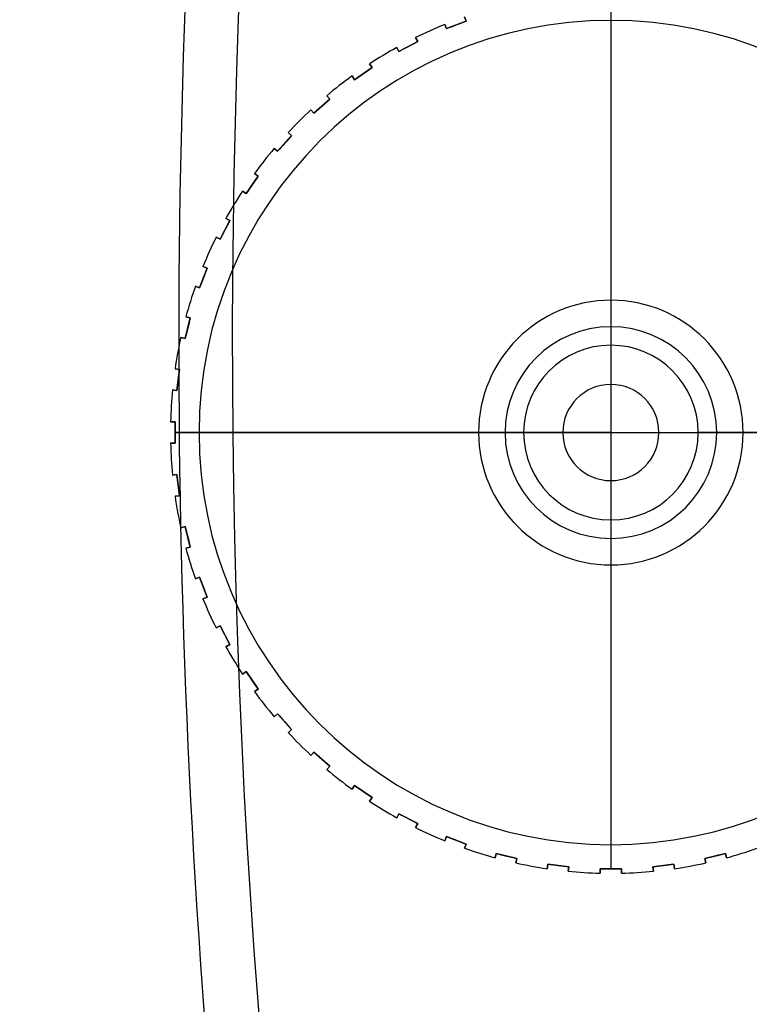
# Model space of a CAD drawing. Extents: x -158 to 158, y -59 to 130.
# Tile 12 of 17: x 49 to 63, y 8 to 27. Entities that reach past the tile are written whole.
import ezdxf

# ---------------------------------------------------------------- set-up
doc = ezdxf.new("R2010")
doc.units = 0
doc.header["$MEASUREMENT"] = 0
doc.layers.add('MODEL_237_2', color=5, linetype='CONTINUOUS')

msp = doc.modelspace()

# ---------------------------------------------------------------- linework, layer by layer
at = {"layer": 'MODEL_237_2'}
for p, q in [((60, 27.238, 26.546), (60, 26.785, 26.546)), ((57.236, 26.853, 31.416), (57.266, 26.773, 31.451)), ((57.266, 26.773, 26.546), (57.236, 26.853, 26.546)), ((57.236, 26.853, 28.998), (57.266, 26.773, 28.998)), ((60, 26.785, 26.546), (60, 26.785, 26)), ((60, 26.785, 26), (60, 20.65, 26)), ((56.862, 26.711, 31.416), (56.862, 26.711, 26.546)), ((56.892, 26.632, 31.451), (56.862, 26.711, 31.416)), ((56.862, 26.711, 26.546), (56.892, 26.632, 26.546)), ((56.892, 26.632, 28.998), (56.862, 26.711, 28.998)), ((56.877, 26.671, 31.434), (56.877, 26.671, 26.546)), ((56.892, 26.632, 26.546), (57.266, 26.773, 26.546)), ((57.266, 26.773, 28.999), (56.892, 26.632, 28.999)), ((56.892, 26.632, 31.451), (56.892, 26.632, 26.546)), ((57.079, 26.703, 31.452), (57.079, 26.703, 26.546)), ((57.266, 26.773, 26.546), (57.266, 26.773, 31.451)), ((56.309, 26.462, 26.546), (56.309, 26.462, 31.416)), ((56.309, 26.462, 31.416), (56.349, 26.387, 31.451)), ((56.349, 26.387, 26.546), (56.309, 26.462, 26.546)), ((56.309, 26.462, 28.998), (56.349, 26.387, 28.998)), ((56.329, 26.425, 31.434), (56.329, 26.425, 26.546)), ((55.955, 26.276, 31.416), (55.955, 26.276, 26.546)), ((55.995, 26.201, 31.451), (55.955, 26.276, 31.416)), ((55.955, 26.276, 26.546), (55.995, 26.201, 26.546)), ((55.995, 26.201, 28.998), (55.955, 26.276, 28.998)), ((55.975, 26.239, 31.434), (55.975, 26.239, 26.546)), ((55.995, 26.201, 26.546), (56.349, 26.387, 26.546)), ((56.349, 26.387, 28.999), (55.995, 26.201, 28.999)), ((56.172, 26.294, 31.452), (56.172, 26.294, 26.546)), ((56.349, 26.387, 26.546), (56.349, 26.387, 31.451)), ((55.995, 26.201, 31.451), (55.995, 26.201, 26.546)), ((55.156, 25.666, 26.546), (55.485, 25.893, 26.546)), ((55.485, 25.893, 28.999), (55.156, 25.666, 28.999)), ((55.437, 25.963, 26.546), (55.437, 25.963, 31.416)), ((55.437, 25.963, 31.416), (55.485, 25.893, 31.451)), ((55.485, 25.893, 26.546), (55.437, 25.963, 26.546)), ((55.437, 25.963, 28.998), (55.485, 25.893, 28.998)), ((55.461, 25.928, 31.434), (55.461, 25.928, 26.546)), ((55.485, 25.893, 26.546), (55.485, 25.893, 31.451)), ((55.108, 25.736, 31.416), (55.108, 25.736, 26.546)), ((55.156, 25.666, 31.451), (55.108, 25.736, 31.416)), ((55.108, 25.736, 26.546), (55.156, 25.666, 26.546)), ((55.156, 25.666, 28.998), (55.108, 25.736, 28.998)), ((55.132, 25.701, 31.434), (55.132, 25.701, 26.546)), ((55.32, 25.78, 31.452), (55.32, 25.78, 26.546)), ((55.156, 25.666, 26.546), (55.156, 25.666, 31.451)), ((54.388, 25.034, 26.546), (54.687, 25.299, 26.546)), ((54.687, 25.299, 28.999), (54.388, 25.034, 28.999)), ((54.631, 25.362, 26.546), (54.631, 25.362, 31.416)), ((54.631, 25.362, 31.416), (54.687, 25.299, 31.451)), ((54.687, 25.299, 26.546), (54.631, 25.362, 26.546)), ((54.631, 25.362, 28.998), (54.687, 25.299, 28.998)), ((54.659, 25.331, 31.434), (54.659, 25.331, 26.546)), ((54.687, 25.299, 26.546), (54.687, 25.299, 31.451)), ((54.537, 25.166, 31.452), (54.537, 25.166, 26.546)), ((54.331, 25.097, 31.416), (54.331, 25.097, 26.546)), ((54.388, 25.034, 31.451), (54.331, 25.097, 31.416)), ((54.331, 25.097, 26.546), (54.388, 25.034, 26.546)), ((54.388, 25.034, 28.998), (54.331, 25.097, 28.998)), ((54.359, 25.065, 31.434), (54.359, 25.065, 26.546)), ((54.388, 25.034, 26.546), (54.388, 25.034, 31.451)), ((53.701, 24.313, 26.546), (53.966, 24.612, 26.546)), ((53.966, 24.612, 28.999), (53.701, 24.313, 28.999)), ((53.903, 24.669, 26.546), (53.903, 24.669, 31.416)), ((53.903, 24.669, 31.416), (53.966, 24.612, 31.451)), ((53.966, 24.612, 26.546), (53.903, 24.669, 26.546)), ((53.903, 24.669, 28.998), (53.966, 24.612, 28.998)), ((53.935, 24.641, 31.434), (53.935, 24.641, 26.546)), ((53.966, 24.612, 31.451), (53.966, 24.612, 26.546)), ((53.638, 24.369, 31.416), (53.638, 24.369, 26.546)), ((53.701, 24.313, 31.451), (53.638, 24.369, 31.416)), ((53.638, 24.369, 26.546), (53.701, 24.313, 26.546)), ((53.701, 24.313, 28.998), (53.638, 24.369, 28.998)), ((53.834, 24.463, 31.452), (53.834, 24.463, 26.546)), ((53.669, 24.341, 31.434), (53.669, 24.341, 26.546)), ((53.701, 24.313, 26.546), (53.701, 24.313, 31.451)), ((53.107, 23.515, 26.546), (53.334, 23.844, 26.546)), ((53.334, 23.844, 28.999), (53.107, 23.515, 28.999)), ((53.264, 23.892, 26.546), (53.264, 23.892, 31.416)), ((53.264, 23.892, 31.416), (53.334, 23.844, 31.451)), ((53.334, 23.844, 26.546), (53.264, 23.892, 26.546)), ((53.264, 23.892, 28.998), (53.334, 23.844, 28.998)), ((53.299, 23.868, 31.434), (53.299, 23.868, 26.546)), ((53.334, 23.844, 26.546), (53.334, 23.844, 31.451)), ((53.22, 23.68, 31.452), (53.22, 23.68, 26.546)), ((53.037, 23.563, 31.416), (53.037, 23.563, 26.546)), ((53.107, 23.515, 31.451), (53.037, 23.563, 31.416)), ((53.037, 23.563, 26.546), (53.107, 23.515, 26.546)), ((53.107, 23.515, 28.998), (53.037, 23.563, 28.998)), ((53.072, 23.539, 31.434), (53.072, 23.539, 26.546)), ((53.107, 23.515, 31.451), (53.107, 23.515, 26.546)), ((52.613, 22.651, 26.546), (52.799, 23.005, 26.546)), ((52.799, 23.005, 28.999), (52.613, 22.651, 28.999)), ((52.724, 23.045, 26.546), (52.724, 23.045, 31.416)), ((52.724, 23.045, 31.416), (52.799, 23.005, 31.451)), ((52.799, 23.005, 26.546), (52.724, 23.045, 26.546)), ((52.724, 23.045, 28.998), (52.799, 23.005, 28.998)), ((52.761, 23.025, 31.434), (52.761, 23.025, 26.546)), ((52.799, 23.005, 26.546), (52.799, 23.005, 31.451)), ((52.706, 22.828, 31.452), (52.706, 22.828, 26.546)), ((52.538, 22.691, 31.416), (52.538, 22.691, 26.546)), ((52.613, 22.651, 31.451), (52.538, 22.691, 31.416)), ((52.538, 22.691, 26.546), (52.613, 22.651, 26.546)), ((52.613, 22.651, 28.998), (52.538, 22.691, 28.998)), ((52.575, 22.671, 31.434), (52.575, 22.671, 26.546)), ((52.613, 22.651, 31.451), (52.613, 22.651, 26.546)), ((52.289, 22.138, 26.546), (52.289, 22.138, 31.416)), ((52.289, 22.138, 31.416), (52.368, 22.108, 31.451)), ((52.368, 22.108, 26.546), (52.289, 22.138, 26.546)), ((52.289, 22.138, 28.998), (52.368, 22.108, 28.998)), ((52.227, 21.734, 26.546), (52.368, 22.108, 26.546)), ((52.368, 22.108, 28.999), (52.227, 21.734, 28.999)), ((52.329, 22.123, 31.434), (52.329, 22.123, 26.546)), ((52.368, 22.108, 31.451), (52.368, 22.108, 26.546)), ((52.147, 21.764, 31.416), (52.147, 21.764, 26.546)), ((52.227, 21.734, 31.451), (52.147, 21.764, 31.416)), ((52.147, 21.764, 26.546), (52.227, 21.734, 26.546)), ((52.227, 21.734, 28.998), (52.147, 21.764, 28.998)), ((52.297, 21.921, 31.452), (52.297, 21.921, 26.546)), ((52.187, 21.749, 31.434), (52.187, 21.749, 26.546)), ((52.227, 21.734, 31.451), (52.227, 21.734, 26.546)), ((60, 21.5, 25), (60, 21.5, 26)), ((51.954, 20.777, 26.546), (52.049, 21.166, 26.546)), ((52.049, 21.166, 28.999), (51.954, 20.777, 28.999)), ((51.967, 21.186, 26.546), (51.967, 21.186, 31.416)), ((51.967, 21.186, 31.416), (52.049, 21.166, 31.451)), ((52.049, 21.166, 26.546), (51.967, 21.186, 26.546)), ((51.967, 21.186, 28.998), (52.049, 21.166, 28.998)), ((52.008, 21.176, 31.434), (52.008, 21.176, 26.546)), ((52.049, 21.166, 26.546), (52.049, 21.166, 31.451)), ((52.001, 20.971, 31.452), (52.001, 20.971, 26.546)), ((60, 21, -1), (60, 21)), ((51.871, 20.798, 31.416), (51.871, 20.798, 26.546)), ((51.954, 20.777, 31.451), (51.871, 20.798, 31.416)), ((51.871, 20.798, 26.546), (51.954, 20.777, 26.546)), ((51.954, 20.777, 28.998), (51.871, 20.798, 28.998)), ((51.912, 20.787, 31.434), (51.912, 20.787, 26.546)), ((51.954, 20.777, 31.451), (51.954, 20.777, 26.546)), ((60, 20.65, 26), (60, 20.65, 31)), ((60, 20.65, 31), (60, 19, 31.991)), ((51.762, 20.202, 26.546), (51.762, 20.202, 31.416)), ((51.762, 20.202, 31.416), (51.846, 20.192, 31.451)), ((51.846, 20.192, 26.546), (51.762, 20.202, 26.546)), ((51.762, 20.202, 28.998), (51.846, 20.192, 28.998)), ((51.798, 19.794, 26.546), (51.846, 20.192, 26.546)), ((51.846, 20.192, 28.999), (51.798, 19.794, 28.999)), ((51.804, 20.197, 31.434), (51.804, 20.197, 26.546)), ((51.846, 20.192, 31.451), (51.846, 20.192, 26.546)), ((51.822, 19.993, 31.452), (51.822, 19.993, 26.546)), ((51.714, 19.805, 31.416), (51.714, 19.805, 26.546)), ((51.798, 19.794, 31.451), (51.714, 19.805, 31.416)), ((51.714, 19.805, 26.546), (51.798, 19.794, 26.546)), ((51.798, 19.794, 28.998), (51.714, 19.805, 28.998)), ((51.756, 19.8, 31.434), (51.756, 19.8, 26.546)), ((51.798, 19.794, 31.451), (51.798, 19.794, 26.546)), ((51.677, 19.2, 26.546), (51.677, 19.2, 31.416)), ((51.677, 19.2, 31.416), (51.762, 19.2, 31.451)), ((51.762, 19.2, 26.546), (51.677, 19.2, 26.546)), ((51.677, 19.2, 28.998), (51.762, 19.2, 28.998)), ((51.72, 19.2, 31.434), (51.72, 19.2, 26.546)), ((51.762, 18.8, 26.546), (51.762, 19.2, 26.546)), ((51.762, 19.2, 26.546), (51.762, 19.2, 31.451)), ((51.762, 19.2, 28.999), (51.762, 18.8, 28.999)), ((52.215, 19, 26.546), (51.762, 19, 26.546)), ((51.762, 19, 31.452), (51.762, 19, 26.546)), ((52.215, 19, 26.546), (52.215, 19, 26)), ((58.35, 19, 26), (52.215, 19, 26)), ((57.5, 19, 26), (57.5, 19, 25)), ((58, 19), (58, 19, -1)), ((60, 19, 31.991), (58.35, 19, 31)), ((58.35, 19, 31), (58.35, 19, 26)), ((60, 19, 31.991), (60, 17.35, 31)), ((60, 19, 31.991), (61.65, 19, 31)), ((61.65, 19, 31), (61.65, 19, 26)), ((67.785, 19, 26), (61.65, 19, 26)), ((62, 19, -1), (62, 19)), ((62.5, 19, 25), (62.5, 19, 26)), ((51.762, 18.8, 31.451), (51.677, 18.8, 31.416)), ((51.677, 18.8, 31.416), (51.677, 18.8, 26.546)), ((51.677, 18.8, 26.546), (51.762, 18.8, 26.546)), ((51.762, 18.8, 28.998), (51.677, 18.8, 28.998)), ((51.72, 18.8, 31.434), (51.72, 18.8, 26.546)), ((51.762, 18.8, 31.451), (51.762, 18.8, 26.546)), ((51.714, 18.195, 31.416), (51.798, 18.206, 31.451)), ((51.798, 18.206, 26.546), (51.714, 18.195, 26.546)), ((51.714, 18.195, 28.998), (51.798, 18.206, 28.998)), ((51.714, 18.195, 26.546), (51.714, 18.195, 31.416)), ((51.756, 18.2, 31.434), (51.756, 18.2, 26.546)), ((51.798, 18.206, 26.546), (51.798, 18.206, 31.451)), ((51.846, 17.808, 26.546), (51.798, 18.206, 26.546)), ((51.798, 18.206, 28.999), (51.846, 17.808, 28.999)), ((51.822, 18.007, 31.452), (51.822, 18.007, 26.546)), ((51.846, 17.808, 31.451), (51.762, 17.798, 31.416)), ((51.762, 17.798, 26.546), (51.846, 17.808, 26.546)), ((51.846, 17.808, 28.998), (51.762, 17.798, 28.998)), ((51.762, 17.798, 31.416), (51.762, 17.798, 26.546)), ((51.804, 17.803, 31.434), (51.804, 17.803, 26.546)), ((51.846, 17.808, 26.546), (51.846, 17.808, 31.451)), ((60, 17.35, 31), (60, 17.35, 26)), ((60, 17.35, 26), (60, 11.215, 26)), ((51.871, 17.202, 31.416), (51.954, 17.223, 31.451)), ((51.954, 17.223, 26.546), (51.871, 17.202, 26.546)), ((51.871, 17.202, 28.998), (51.954, 17.223, 28.998)), ((51.871, 17.202, 26.546), (51.871, 17.202, 31.416)), ((51.912, 17.213, 31.434), (51.912, 17.213, 26.546)), ((51.954, 17.223, 26.546), (51.954, 17.223, 31.451)), ((52.049, 16.834, 26.546), (51.954, 17.223, 26.546)), ((51.954, 17.223, 28.999), (52.049, 16.834, 28.999)), ((52.001, 17.029, 31.452), (52.001, 17.029, 26.546)), ((60, 17, -1), (60, 17)), ((52.049, 16.834, 31.451), (51.967, 16.814, 31.416)), ((51.967, 16.814, 26.546), (52.049, 16.834, 26.546)), ((52.049, 16.834, 28.998), (51.967, 16.814, 28.998)), ((51.967, 16.814, 31.416), (51.967, 16.814, 26.546)), ((52.008, 16.824, 31.434), (52.008, 16.824, 26.546)), ((52.049, 16.834, 31.451), (52.049, 16.834, 26.546)), ((60, 16.5, 25), (60, 16.5, 26)), ((52.147, 16.236, 31.416), (52.227, 16.266, 31.451)), ((52.227, 16.266, 26.546), (52.147, 16.236, 26.546)), ((52.147, 16.236, 28.998), (52.227, 16.266, 28.998)), ((52.147, 16.236, 26.546), (52.147, 16.236, 31.416)), ((52.187, 16.251, 31.434), (52.187, 16.251, 26.546)), ((52.227, 16.266, 26.546), (52.227, 16.266, 31.451)), ((52.368, 15.892, 26.546), (52.227, 16.266, 26.546)), ((52.227, 16.266, 28.999), (52.368, 15.892, 28.999)), ((52.297, 16.079, 31.452), (52.297, 16.079, 26.546)), ((52.368, 15.892, 31.451), (52.289, 15.862, 31.416)), ((52.289, 15.862, 26.546), (52.368, 15.892, 26.546)), ((52.368, 15.892, 28.998), (52.289, 15.862, 28.998)), ((52.289, 15.862, 31.416), (52.289, 15.862, 26.546)), ((52.329, 15.877, 31.434), (52.329, 15.877, 26.546)), ((52.368, 15.892, 31.451), (52.368, 15.892, 26.546)), ((52.538, 15.309, 31.416), (52.613, 15.349, 31.451)), ((52.613, 15.349, 26.546), (52.538, 15.309, 26.546)), ((52.538, 15.309, 28.998), (52.613, 15.349, 28.998)), ((52.538, 15.309, 26.546), (52.538, 15.309, 31.416)), ((52.575, 15.329, 31.434), (52.575, 15.329, 26.546)), ((52.613, 15.349, 26.546), (52.613, 15.349, 31.451)), ((52.799, 14.995, 26.546), (52.613, 15.349, 26.546)), ((52.613, 15.349, 28.999), (52.799, 14.995, 28.999)), ((52.706, 15.172, 31.452), (52.706, 15.172, 26.546)), ((52.799, 14.995, 31.451), (52.724, 14.955, 31.416)), ((52.724, 14.955, 26.546), (52.799, 14.995, 26.546)), ((52.799, 14.995, 28.998), (52.724, 14.955, 28.998)), ((52.724, 14.955, 31.416), (52.724, 14.955, 26.546)), ((52.761, 14.975, 31.434), (52.761, 14.975, 26.546)), ((52.799, 14.995, 31.451), (52.799, 14.995, 26.546)), ((53.037, 14.437, 31.416), (53.107, 14.485, 31.451)), ((53.107, 14.485, 26.546), (53.037, 14.437, 26.546)), ((53.037, 14.437, 28.998), (53.107, 14.485, 28.998)), ((53.037, 14.437, 26.546), (53.037, 14.437, 31.416)), ((53.072, 14.461, 31.434), (53.072, 14.461, 26.546)), ((53.107, 14.485, 26.546), (53.107, 14.485, 31.451)), ((53.334, 14.156, 26.546), (53.107, 14.485, 26.546)), ((53.107, 14.485, 28.999), (53.334, 14.156, 28.999)), ((53.22, 14.32, 31.452), (53.22, 14.32, 26.546)), ((53.334, 14.156, 31.451), (53.264, 14.108, 31.416)), ((53.264, 14.108, 26.546), (53.334, 14.156, 26.546)), ((53.334, 14.156, 28.998), (53.264, 14.108, 28.998)), ((53.334, 14.156, 31.451), (53.334, 14.156, 26.546)), ((53.264, 14.108, 31.416), (53.264, 14.108, 26.546)), ((53.299, 14.132, 31.434), (53.299, 14.132, 26.546)), ((53.638, 13.631, 31.416), (53.701, 13.687, 31.451)), ((53.701, 13.687, 26.546), (53.638, 13.631, 26.546)), ((53.638, 13.631, 28.998), (53.701, 13.687, 28.998)), ((53.638, 13.631, 26.546), (53.638, 13.631, 31.416)), ((53.669, 13.659, 31.434), (53.669, 13.659, 26.546)), ((53.966, 13.388, 26.546), (53.701, 13.687, 26.546)), ((53.701, 13.687, 31.451), (53.701, 13.687, 26.546)), ((53.701, 13.687, 28.999), (53.966, 13.388, 28.999)), ((53.834, 13.537, 31.452), (53.834, 13.537, 26.546)), ((53.966, 13.388, 31.451), (53.903, 13.331, 31.416)), ((53.903, 13.331, 26.546), (53.966, 13.388, 26.546)), ((53.966, 13.388, 28.998), (53.903, 13.331, 28.998)), ((53.903, 13.331, 31.416), (53.903, 13.331, 26.546)), ((53.935, 13.359, 31.434), (53.935, 13.359, 26.546)), ((53.966, 13.388, 26.546), (53.966, 13.388, 31.451)), ((54.331, 12.903, 31.416), (54.388, 12.966, 31.451)), ((54.388, 12.966, 26.546), (54.331, 12.903, 26.546)), ((54.331, 12.903, 28.998), (54.388, 12.966, 28.998)), ((54.331, 12.903, 26.546), (54.331, 12.903, 31.416)), ((54.359, 12.935, 31.434), (54.359, 12.935, 26.546)), ((54.388, 12.966, 26.546), (54.388, 12.966, 31.451)), ((54.687, 12.701, 26.546), (54.388, 12.966, 26.546)), ((54.388, 12.966, 28.999), (54.687, 12.701, 28.999)), ((54.537, 12.834, 31.452), (54.537, 12.834, 26.546)), ((54.687, 12.701, 31.451), (54.631, 12.638, 31.416)), ((54.631, 12.638, 26.546), (54.687, 12.701, 26.546)), ((54.687, 12.701, 28.998), (54.631, 12.638, 28.998)), ((54.659, 12.669, 31.434), (54.659, 12.669, 26.546)), ((54.687, 12.701, 31.451), (54.687, 12.701, 26.546)), ((54.631, 12.638, 31.416), (54.631, 12.638, 26.546)), ((55.108, 12.264, 31.416), (55.156, 12.334, 31.451)), ((55.156, 12.334, 26.546), (55.108, 12.264, 26.546)), ((55.108, 12.264, 28.998), (55.156, 12.334, 28.998)), ((55.132, 12.299, 31.434), (55.132, 12.299, 26.546)), ((55.485, 12.107, 26.546), (55.156, 12.334, 26.546)), ((55.156, 12.334, 31.451), (55.156, 12.334, 26.546)), ((55.156, 12.334, 28.999), (55.485, 12.107, 28.999)), ((55.108, 12.264, 26.546), (55.108, 12.264, 31.416)), ((55.32, 12.22, 31.452), (55.32, 12.22, 26.546)), ((55.485, 12.107, 31.451), (55.437, 12.037, 31.416)), ((55.437, 12.037, 26.546), (55.485, 12.107, 26.546)), ((55.485, 12.107, 28.998), (55.437, 12.037, 28.998)), ((55.485, 12.107, 31.451), (55.485, 12.107, 26.546)), ((55.437, 12.037, 31.416), (55.437, 12.037, 26.546)), ((55.461, 12.072, 31.434), (55.461, 12.072, 26.546)), ((55.955, 11.724, 31.416), (55.995, 11.799, 31.451)), ((55.995, 11.799, 26.546), (55.955, 11.724, 26.546)), ((55.955, 11.724, 28.998), (55.995, 11.799, 28.998)), ((55.955, 11.724, 26.546), (55.955, 11.724, 31.416)), ((55.975, 11.761, 31.434), (55.975, 11.761, 26.546)), ((55.995, 11.799, 26.546), (55.995, 11.799, 31.451)), ((56.349, 11.613, 26.546), (55.995, 11.799, 26.546)), ((55.995, 11.799, 28.999), (56.349, 11.613, 28.999)), ((56.172, 11.706, 31.452), (56.172, 11.706, 26.546)), ((56.349, 11.613, 31.451), (56.309, 11.538, 31.416)), ((56.309, 11.538, 26.546), (56.349, 11.613, 26.546)), ((56.349, 11.613, 28.998), (56.309, 11.538, 28.998)), ((56.309, 11.538, 31.416), (56.309, 11.538, 26.546)), ((56.329, 11.575, 31.434), (56.329, 11.575, 26.546)), ((56.349, 11.613, 31.451), (56.349, 11.613, 26.546)), ((56.862, 11.289, 31.416), (56.892, 11.368, 31.451)), ((56.892, 11.368, 26.546), (56.862, 11.289, 26.546)), ((56.862, 11.289, 28.998), (56.892, 11.368, 28.998)), ((56.892, 11.368, 26.546), (56.892, 11.368, 31.451)), ((57.266, 11.227, 26.546), (56.892, 11.368, 26.546)), ((56.892, 11.368, 28.999), (57.266, 11.227, 28.999)), ((56.862, 11.289, 26.546), (56.862, 11.289, 31.416)), ((56.877, 11.329, 31.434), (56.877, 11.329, 26.546)), ((57.079, 11.297, 31.452), (57.079, 11.297, 26.546)), ((57.266, 11.227, 31.451), (57.236, 11.147, 31.416)), ((57.236, 11.147, 26.546), (57.266, 11.227, 26.546)), ((57.266, 11.227, 28.998), (57.236, 11.147, 28.998)), ((57.251, 11.187, 31.434), (57.251, 11.187, 26.546)), ((57.266, 11.227, 31.451), (57.266, 11.227, 26.546)), ((60, 11.215, 26), (60, 11.215, 26.546)), ((60, 11.215, 26.546), (60, 10.762, 26.546)), ((57.236, 11.147, 31.416), (57.236, 11.147, 26.546)), ((57.814, 10.967, 31.416), (57.834, 11.049, 31.451)), ((57.834, 11.049, 26.546), (57.814, 10.967, 26.546)), ((57.814, 10.967, 28.998), (57.834, 11.049, 28.998)), ((57.824, 11.008, 31.434), (57.824, 11.008, 26.546)), ((58.223, 10.954, 26.546), (57.834, 11.049, 26.546)), ((57.834, 11.049, 31.451), (57.834, 11.049, 26.546)), ((57.834, 11.049, 28.999), (58.223, 10.954, 28.999)), ((58.029, 11.001, 31.452), (58.029, 11.001, 26.546)), ((62.166, 11.049, 26.546), (61.777, 10.954, 26.546)), ((61.777, 10.954, 28.999), (62.166, 11.049, 28.999)), ((61.971, 11.001, 31.452), (61.971, 11.001, 26.546)), ((62.166, 11.049, 31.451), (62.186, 10.967, 31.416)), ((62.186, 10.967, 26.546), (62.166, 11.049, 26.546)), ((62.166, 11.049, 31.451), (62.166, 11.049, 26.546)), ((62.166, 11.049, 28.998), (62.186, 10.967, 28.998)), ((62.176, 11.008, 31.434), (62.176, 11.008, 26.546)), ((57.814, 10.967, 26.546), (57.814, 10.967, 31.416)), ((58.223, 10.954, 31.451), (58.202, 10.871, 31.416)), ((58.202, 10.871, 26.546), (58.223, 10.954, 26.546)), ((58.223, 10.954, 28.998), (58.202, 10.871, 28.998)), ((58.202, 10.871, 31.416), (58.202, 10.871, 26.546)), ((58.213, 10.912, 31.434), (58.213, 10.912, 26.546)), ((58.223, 10.954, 31.451), (58.223, 10.954, 26.546)), ((58.798, 10.762, 31.416), (58.808, 10.846, 31.451)), ((58.808, 10.846, 26.546), (58.798, 10.762, 26.546)), ((58.798, 10.762, 28.998), (58.808, 10.846, 28.998)), ((58.803, 10.804, 31.434), (58.803, 10.804, 26.546)), ((59.206, 10.798, 26.546), (58.808, 10.846, 26.546)), ((58.808, 10.846, 31.451), (58.808, 10.846, 26.546)), ((58.808, 10.846, 28.999), (59.206, 10.798, 28.999)), ((59.007, 10.822, 31.452), (59.007, 10.822, 26.546)), ((59.206, 10.798, 31.451), (59.195, 10.714, 31.416)), ((59.195, 10.714, 26.546), (59.206, 10.798, 26.546)), ((59.206, 10.798, 28.998), (59.195, 10.714, 28.998)), ((59.206, 10.798, 31.451), (59.206, 10.798, 26.546)), ((61.192, 10.846, 26.546), (60.794, 10.798, 26.546)), ((60.794, 10.798, 28.999), (61.192, 10.846, 28.999)), ((60.805, 10.714, 31.416), (60.794, 10.798, 31.451)), ((60.794, 10.798, 26.546), (60.805, 10.714, 26.546)), ((60.794, 10.798, 31.451), (60.794, 10.798, 26.546)), ((60.805, 10.714, 28.998), (60.794, 10.798, 28.998)), ((60.993, 10.822, 31.452), (60.993, 10.822, 26.546)), ((61.192, 10.846, 31.451), (61.202, 10.762, 31.416)), ((61.192, 10.846, 26.546), (61.192, 10.846, 31.451)), ((61.202, 10.762, 26.546), (61.192, 10.846, 26.546)), ((61.192, 10.846, 28.998), (61.202, 10.762, 28.998)), ((61.197, 10.804, 31.434), (61.197, 10.804, 26.546)), ((61.798, 10.871, 31.416), (61.777, 10.954, 31.451)), ((61.777, 10.954, 26.546), (61.777, 10.954, 31.451)), ((61.777, 10.954, 26.546), (61.798, 10.871, 26.546)), ((61.798, 10.871, 28.998), (61.777, 10.954, 28.998)), ((61.787, 10.912, 31.434), (61.787, 10.912, 26.546)), ((61.798, 10.871, 26.546), (61.798, 10.871, 31.416)), ((62.186, 10.967, 31.416), (62.186, 10.967, 26.546)), ((58.798, 10.762, 26.546), (58.798, 10.762, 31.416)), ((59.195, 10.714, 31.416), (59.195, 10.714, 26.546)), ((59.2, 10.756, 31.434), (59.2, 10.756, 26.546)), ((59.8, 10.677, 31.416), (59.8, 10.762, 31.451)), ((60.2, 10.762, 26.546), (59.8, 10.762, 26.546)), ((59.8, 10.762, 26.546), (59.8, 10.677, 26.546)), ((59.8, 10.762, 26.546), (59.8, 10.762, 31.451)), ((59.8, 10.762, 28.999), (60.2, 10.762, 28.999)), ((59.8, 10.677, 28.998), (59.8, 10.762, 28.998)), ((59.8, 10.72, 31.434), (59.8, 10.72, 26.546)), ((59.8, 10.677, 26.546), (59.8, 10.677, 31.416)), ((60, 10.762, 31.452), (60, 10.762, 26.546)), ((60.2, 10.762, 31.451), (60.2, 10.677, 31.416)), ((60.2, 10.677, 26.546), (60.2, 10.762, 26.546)), ((60.2, 10.762, 26.546), (60.2, 10.762, 31.451)), ((60.2, 10.762, 28.998), (60.2, 10.677, 28.998)), ((60.2, 10.72, 31.434), (60.2, 10.72, 26.546)), ((60.2, 10.677, 31.416), (60.2, 10.677, 26.546)), ((60.8, 10.756, 31.434), (60.8, 10.756, 26.546)), ((60.805, 10.714, 26.546), (60.805, 10.714, 31.416)), ((61.202, 10.762, 31.416), (61.202, 10.762, 26.546))]:
    msp.add_line(p, q, dxfattribs=at)
at = {"layer": 'MODEL_237_2', "extrusion": (-0.207347, 0.866025, -0.454981)}
for radius, start, end in [(70, 27.75457, 117.75457), (67.56, 27.75457, 117.75457), (67.56, 297.75457, 27.75457), (70, 297.75457, 27.75457), (70, 207.75457, 297.75457), (67.56, 207.75457, 297.75457)]:
    msp.add_arc((-83.47, 134.687, -67.324), radius, start, end, dxfattribs=at)
at = {"layer": 'MODEL_237_2', "extrusion": (0.909961, 1.38778e-16, -0.414693)}
for radius, end in [(70, 295.1501), (67.56, 293.6961)]:
    msp.add_arc((20.727, 170.547, 11.145), radius, 240, end, dxfattribs=at)
at = {"layer": 'MODEL_237_2', "extrusion": (0.909961, 0, -0.414693)}
for radius, end in [(70, 295.1501), (67.56, 293.6961)]:
    msp.add_arc((20.727, 170.547, 11.145), radius, 240, end, dxfattribs=at)
at = {"layer": 'MODEL_237_2', "extrusion": (1, 0, 0)}
for start, end in [(68.097, 90), (90, 111.903)]:
    msp.add_arc((19, 10.962, 60), 22.083, start, end, dxfattribs=at)
at = {"layer": 'MODEL_237_2'}
for centre, radius, start, end in [((60, 19, 26.546), 7.785, 90, 270), ((60, 19, 26), 7.785, 90, 270), ((60, 19, 26.273), 7.785, 90, 270), ((60, 19, 26.546), 7.785, 270, 90), ((60, 19, 26), 7.785, 270, 90), ((60, 19, 26.273), 7.785, 270, 90), ((60, 19, 26.546), 8.325, 112.1458, 116.3157), ((60, 19, 31.416), 8.325, 112.1458, 116.3157), ((60, 19, 28.981), 8.325, 112.1458, 116.3157), ((60, 19, 26.546), 8.325, 119.0689, 123.2388), ((60, 19, 31.416), 8.325, 119.0689, 123.2388), ((60, 19, 28.981), 8.325, 119.0689, 123.2388), ((60, 19, 26.546), 8.325, 125.992, 130.1619), ((60, 19, 31.416), 8.325, 125.992, 130.1619), ((60, 19, 28.981), 8.325, 125.992, 130.1619), ((60, 19, 26.546), 8.325, 132.9151, 137.0849), ((60, 19, 31.416), 8.325, 132.9151, 137.0849), ((60, 19, 28.981), 8.325, 132.9151, 137.0849), ((60, 19, 26.546), 8.325, 139.8381, 144.008), ((60, 19, 31.416), 8.325, 139.8381, 144.008), ((60, 19, 28.981), 8.325, 139.8381, 144.008), ((60, 19, 26.546), 8.325, 146.7612, 150.9311), ((60, 19, 31.416), 8.325, 146.7612, 150.9311), ((60, 19, 28.981), 8.325, 146.7612, 150.9311), ((60, 19, 26.546), 8.325, 153.6843, 157.8542), ((60, 19, 31.416), 8.325, 153.6843, 157.8542), ((60, 19, 28.981), 8.325, 153.6843, 157.8542), ((60, 19, 26.546), 8.325, 160.6074, 164.7773), ((60, 19, 31.416), 8.325, 160.6074, 164.7773), ((60, 19, 28.981), 8.325, 160.6074, 164.7773), ((60, 19, 25), 2.5, 0, 180), ((60, 19, 26), 2.5, 0, 180), ((60, 19, 25.5), 2.5, 0, 180), ((60, 19, -1), 2, 0, 180), ((60, 19), 2, 0, 180), ((60, 19, -0.5), 2, 0, 180), ((60, 19, 26.546), 8.325, 167.5304, 171.7003), ((60, 19, 31.416), 8.325, 167.5304, 171.7003), ((60, 19, 28.981), 8.325, 167.5304, 171.7003), ((60, 19, 31), 1.65, 90, 270), ((60, 19, 26), 1.65, 90, 270), ((60, 19, 28.5), 1.65, 90, 270), ((60, 19, 31), 1.65, 270, 90), ((60, 19, 26), 1.65, 270, 90), ((60, 19, 28.5), 1.65, 270, 90), ((60, 19, 31.446), 0.908, 90, 270), ((60, 19, 31.446), 0.908, 270, 90), ((60, 19, 26.546), 8.325, 174.4535, 178.6234), ((60, 19, 31.416), 8.325, 174.4535, 178.6234), ((60, 19, 28.981), 8.325, 174.4535, 178.6234), ((60, 19, 25), 2.5, 180, 0), ((60, 19, 26), 2.5, 180, 0), ((60, 19, 25.5), 2.5, 180, 0), ((60, 19, -1), 2, 180, 0), ((60, 19), 2, 180, 0), ((60, 19, -0.5), 2, 180, 0), ((60, 19, 31.416), 8.325, 181.3766, 185.5465), ((60, 19, 26.546), 8.325, 181.3766, 185.5465), ((60, 19, 28.981), 8.325, 181.3766, 185.5465), ((60, 19, 31.416), 8.325, 188.2997, 192.4696), ((60, 19, 26.546), 8.325, 188.2997, 192.4696), ((60, 19, 28.981), 8.325, 188.2997, 192.4696), ((60, 19, 31.416), 8.325, 195.2227, 199.3926), ((60, 19, 26.546), 8.325, 195.2227, 199.3926), ((60, 19, 28.981), 8.325, 195.2227, 199.3926), ((60, 19, 31.416), 8.325, 202.1458, 206.3157), ((60, 19, 26.546), 8.325, 202.1458, 206.3157), ((60, 19, 28.981), 8.325, 202.1458, 206.3157), ((60, 19, 31.416), 8.325, 209.0689, 213.2388), ((60, 19, 26.546), 8.325, 209.0689, 213.2388), ((60, 19, 28.981), 8.325, 209.0689, 213.2388), ((60, 19, 31.416), 8.325, 215.992, 220.1619), ((60, 19, 26.546), 8.325, 215.992, 220.1619), ((60, 19, 28.981), 8.325, 215.992, 220.1619), ((60, 19, 31.416), 8.325, 222.9151, 227.0849), ((60, 19, 26.546), 8.325, 222.9151, 227.0849), ((60, 19, 28.981), 8.325, 222.9151, 227.0849), ((60, 19, 31.416), 8.325, 229.8381, 234.008), ((60, 19, 26.546), 8.325, 229.8381, 234.008), ((60, 19, 28.981), 8.325, 229.8381, 234.008), ((60, 19, 31.416), 8.325, 236.7612, 240.9311), ((60, 19, 26.546), 8.325, 236.7612, 240.9311), ((60, 19, 28.981), 8.325, 236.7612, 240.9311), ((60, 19, 31.416), 8.325, 243.6843, 247.8542), ((60, 19, 26.546), 8.325, 243.6843, 247.8542), ((60, 19, 28.981), 8.325, 243.6843, 247.8542), ((60, 19, 31.416), 8.325, 250.6074, 254.7773), ((60, 19, 26.546), 8.325, 250.6074, 254.7773), ((60, 19, 28.981), 8.325, 250.6074, 254.7773), ((60, 19, 31.416), 8.325, 285.2227, 289.3926), ((60, 19, 26.546), 8.325, 285.2227, 289.3926), ((60, 19, 28.981), 8.325, 285.2227, 289.3926), ((60, 19, 31.416), 8.325, 257.5304, 261.7003), ((60, 19, 26.546), 8.325, 257.5304, 261.7003), ((60, 19, 28.981), 8.325, 257.5304, 261.7003), ((60, 19, 31.416), 8.325, 278.2997, 282.4696), ((60, 19, 26.546), 8.325, 278.2997, 282.4696), ((60, 19, 28.981), 8.325, 278.2997, 282.4696), ((60, 19, 31.416), 8.325, 264.4535, 268.6234), ((60, 19, 26.546), 8.325, 264.4535, 268.6234), ((60, 19, 28.981), 8.325, 264.4535, 268.6234), ((60, 19, 31.416), 8.325, 271.3766, 275.5465), ((60, 19, 26.546), 8.325, 271.3766, 275.5465), ((60, 19, 28.981), 8.325, 271.3766, 275.5465)]:
    msp.add_arc(centre, radius, start, end, dxfattribs=at)
at = {"layer": 'MODEL_237_2', "extrusion": (-0.354605, 0.935016, 2.99445e-12)}
msp.add_arc((-62.838, 10.962, 4.727), 20.489, 89.4407, 90.5593, dxfattribs=at)
at = {"layer": 'MODEL_237_2', "extrusion": (-0.464723, 0.885456, -3.90966e-13)}
msp.add_arc((-61.957, 10.962, -2.822), 20.489, 89.4407, 90.5593, dxfattribs=at)
at = {"layer": 'MODEL_237_2', "extrusion": (-0.568065, 0.822984, 2.63014e-12)}
msp.add_arc((-60.172, 10.962, -10.209), 20.489, 89.4407, 90.5593, dxfattribs=at)
at = {"layer": 'MODEL_237_2', "extrusion": (-0.663123, 0.748511, 4.26509e-13)}
msp.add_arc((-57.51, 10.962, -17.328), 20.489, 89.4407, 90.5593, dxfattribs=at)
at = {"layer": 'MODEL_237_2', "extrusion": (0.748511, -0.663123, 0)}
msp.add_arc((54.009, 10.962, 24.073), 20.489, 89.4407, 90.5593, dxfattribs=at)
at = {"layer": 'MODEL_237_2', "extrusion": (0.822984, -0.568065, -3.00333e-12)}
msp.add_arc((49.721, 10.962, 30.348), 20.489, 89.4407, 90.5593, dxfattribs=at)
at = {"layer": 'MODEL_237_2', "extrusion": (0.885456, -0.464723, -1.15513e-12)}
msp.add_arc((44.707, 10.962, 36.06), 20.489, 89.4407, 90.5593, dxfattribs=at)
at = {"layer": 'MODEL_237_2', "extrusion": (0.935016, -0.354605, 3.40318e-12)}
msp.add_arc((39.042, 10.962, 41.126), 20.489, 89.4407, 90.5593, dxfattribs=at)
at = {"layer": 'MODEL_237_2', "extrusion": (0.970942, -0.239316, -1.01651e-11)}
msp.add_arc((32.807, 10.962, 45.472), 20.489, 89.4407, 90.5593, dxfattribs=at)
at = {"layer": 'MODEL_237_2', "extrusion": (0.359135, 0.5, 0.78805)}
for radius in [70, 67.56]:
    msp.add_arc((-53.588, 42.249, 158.062), radius, 42.34769, 132.34769, dxfattribs=at)
at = {"layer": 'MODEL_237_2', "extrusion": (0.992709, -0.120537, -2.85228e-12)}
msp.add_arc((26.094, 10.962, 49.034), 20.489, 89.4407, 90.5593, dxfattribs=at)
at = {"layer": 'MODEL_237_2', "extrusion": (1, -1.03026e-12, 4.36798e-11)}
msp.add_arc((19, 10.962, 51.762), 20.489, 89.4407, 90, dxfattribs=at)
at = {"layer": 'MODEL_237_2', "extrusion": (-2.81011e-30, 1, 8.84472e-15)}
msp.add_arc((-60, 10.962, 19), 22.083, 68.097, 90, dxfattribs=at)
at = {"layer": 'MODEL_237_2', "extrusion": (1, 3.55267e-14, -1.45581e-11)}
msp.add_arc((19, 10.962, 51.762), 20.489, 90, 90.5593, dxfattribs=at)
at = {"layer": 'MODEL_237_2', "extrusion": (-6.90253e-31, 1, -2.35968e-15)}
msp.add_arc((-60, 10.962, 19), 22.083, 90, 111.903, dxfattribs=at)
at = {"layer": 'MODEL_237_2', "extrusion": (0.992709, 0.120537, 2.19252e-12)}
msp.add_arc((11.629, 10.962, 53.615), 20.489, 89.4407, 90.5593, dxfattribs=at)
at = {"layer": 'MODEL_237_2', "extrusion": (0.970942, 0.239316, -3.53647e-12)}
msp.add_arc((4.089, 10.962, 54.566), 20.489, 89.4407, 90.5593, dxfattribs=at)
at = {"layer": 'MODEL_237_2', "extrusion": (0.935016, 0.354605, -3.40318e-12)}
msp.add_arc((-3.511, 10.962, 54.601), 20.489, 89.4407, 90.5593, dxfattribs=at)
at = {"layer": 'MODEL_237_2', "extrusion": (0.885456, 0.464723, 5.65124e-12)}
msp.add_arc((-11.06, 10.962, 53.719), 20.489, 89.4407, 90.5593, dxfattribs=at)
at = {"layer": 'MODEL_237_2', "extrusion": (0.822984, 0.568065, -4.15846e-12)}
msp.add_arc((-18.447, 10.962, 51.934), 20.489, 89.4407, 90.5593, dxfattribs=at)
at = {"layer": 'MODEL_237_2', "extrusion": (0.748511, 0.663123, -3.92743e-12)}
msp.add_arc((-25.566, 10.962, 49.272), 20.489, 89.4407, 90.5593, dxfattribs=at)
at = {"layer": 'MODEL_237_2', "extrusion": (0.663123, 0.748511, 6.75305e-13)}
msp.add_arc((-32.311, 10.962, 45.771), 20.489, 89.4407, 90.5593, dxfattribs=at)
at = {"layer": 'MODEL_237_2', "extrusion": (0.568065, 0.822984, -7.4639e-13)}
msp.add_arc((-38.586, 10.962, 41.483), 20.489, 89.4407, 90.5593, dxfattribs=at)
at = {"layer": 'MODEL_237_2', "extrusion": (0.464723, 0.885456, 4.67383e-12)}
msp.add_arc((-44.298, 10.962, 36.469), 20.489, 89.4407, 90.5593, dxfattribs=at)
at = {"layer": 'MODEL_237_2', "extrusion": (0.354605, 0.935016, 8.44132e-13)}
msp.add_arc((-49.363, 10.962, 30.804), 20.489, 89.4407, 90.5593, dxfattribs=at)
at = {"layer": 'MODEL_237_2', "extrusion": (0.239316, 0.970942, -1.53721e-12)}
msp.add_arc((-53.71, 10.962, 24.569), 20.489, 89.4407, 90.5593, dxfattribs=at)
at = {"layer": 'MODEL_237_2', "extrusion": (-0.239316, 0.970942, -7.55276e-14)}
msp.add_arc((-62.804, 10.962, -4.149), 20.489, 89.4407, 90.5593, dxfattribs=at)
at = {"layer": 'MODEL_237_2', "extrusion": (0.120537, 0.992709, -5.33136e-14)}
msp.add_arc((-57.272, 10.962, 17.856), 20.489, 89.4407, 90.5593, dxfattribs=at)
at = {"layer": 'MODEL_237_2', "extrusion": (-0.120537, 0.992709, 9.81859e-13)}
msp.add_arc((-61.853, 10.962, 3.391), 20.489, 89.4407, 90.5593, dxfattribs=at)
at = {"layer": 'MODEL_237_2', "extrusion": (-6.83873e-13, 1, -3.64463e-12)}
msp.add_arc((-60, 10.962, 10.762), 20.489, 89.4407, 90, dxfattribs=at)
at = {"layer": 'MODEL_237_2', "extrusion": (2.66447e-14, 1, 3.63941e-12)}
msp.add_arc((-60, 10.962, 10.762), 20.489, 90, 90.5593, dxfattribs=at)

doc.saveas('drawing.dxf')
